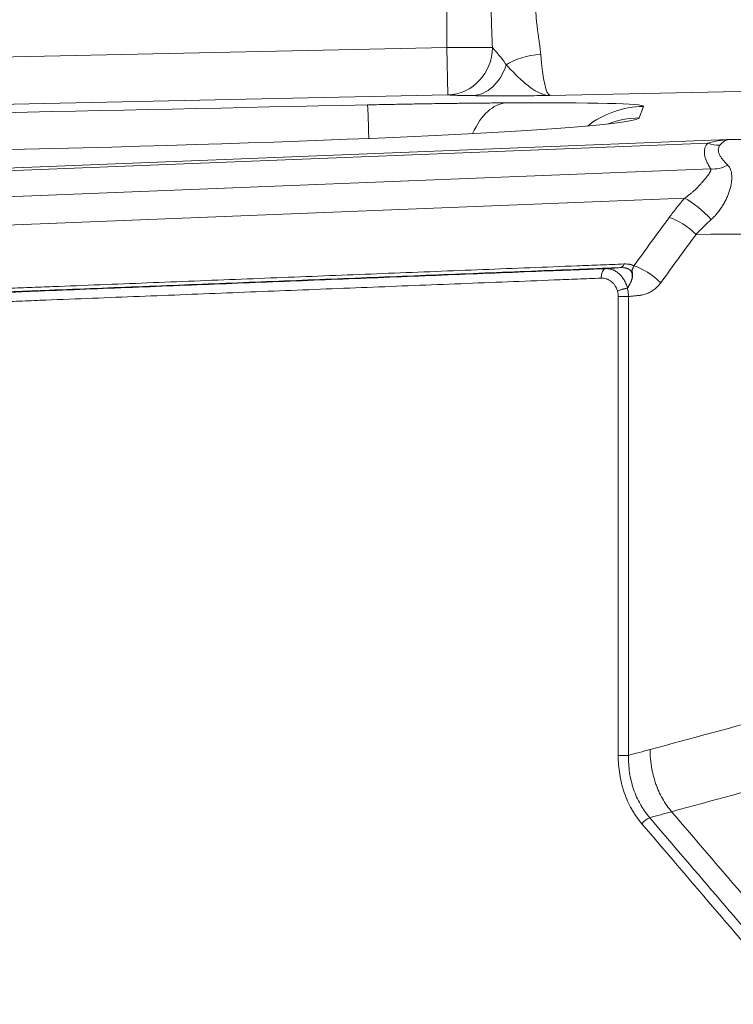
# Model space of a CAD drawing. Header units: millimetres. Extents: x -8 to 594, y 0 to 420.
# Tile 138 of 249: x 200.03 to 203.79, y 324.29 to 329.48. Entities that reach past the tile are written whole.
import ezdxf

# ---------------------------------------------------------------- set-up
doc = ezdxf.new("R2010")
doc.units = ezdxf.units.MM
doc.layers.add('1', color=7, linetype='Continuous', true_color=0xffffff)
doc.styles.add('Calibri', font='txt')
doc.dimstyles.get("Standard").update_dxf_attribs({"dimtxt": 0.18, "dimasz": 0.18, "dimexe": 0.18, "dimexo": 0.0625, "dimgap": 0.09, "dimtad": 0, "dimtih": 1, "dimtoh": 1, "dimdec": 4, "dimzin": 0, "dimdsep": 46, "dimtxsty": 'Standard', "dimcen": 0.09, "dimadec": 0, "dimazin": 0, "dimtfac": 1, "dimtdec": 4, "dimtofl": 0, "dimtmove": 0, "dimatfit": 3, "dimfxl": 0, "dimtolj": 1, "dimtzin": 0, "dimarcsym": 0})

# ---------------------------------------------------------------- blocks, each defined once
blk = doc.blocks.new('_U2')
at = {"layer": '1', "color": 18, "lineweight": 13}
for p, q in [((147.3703, 320.7005), (147.3703, 378.3797)), ((281.8205, 328.5466), (281.8205, 378.3797)), ((147.3703, 376.3797), (189.2994, 376.3797)), ((281.8205, 376.3797), (239.8915, 376.3797))]:
    blk.add_line(p, q, dxfattribs=at)
at = {"layer": '1', "color": 18}
for points in [[(147.3703, 376.3797), (150.8703, 377.3175), (150.8703, 375.4419)], [(281.8205, 376.3797), (278.3206, 375.4419), (278.3205, 377.3175)]]:
    blk.add_solid(points, dxfattribs=at)
at = {"layer": '1', "color": 18, "linetype": 'Continuous', "lineweight": 13, "char_height": 3.5, "attachment_point": 7, "line_spacing_factor": 1.399613, "style": 'Calibri'}
for s, insert in [('\\fCalibri|b0|i0;\\W1.0000;2.7', (190.9849, 373.3826)), ('\\fCalibri|b0|i0;\\W1.0000;LIFT POINT SPAN', (201.1354, 373.3826))]:
    blk.add_mtext(s, dxfattribs=dict(at, insert=insert))

msp = doc.modelspace()

# ---------------------------------------------------------------- linework, layer by layer
at = {"layer": '1', "color": 155, "linetype": 'Continuous', "lineweight": 13}
for p, q in [((202.2828, 329.3298), (202.2828, 330.0774)), ((197.437, 329.227), (202.2828, 329.3298)), ((202.2828, 329.3298), (202.5237, 329.3298)), ((202.2881, 329.08), (202.2828, 329.3298)), ((205.7652, 329.1388), (202.828, 329.0765)), ((202.2881, 329.08), (197.4423, 328.9772)), ((203.3189, 329.0198), (203.2966, 328.9593)), ((203.6586, 328.8259), (199.2344, 328.651)), ((199.3684, 328.5196), (203.6745, 328.6899)), ((203.5361, 328.5356), (199.3889, 328.3715)), ((203.2407, 328.0185), (203.1865, 328.0185)), ((203.1865, 325.6014), (203.1865, 328.0185)), ((203.2407, 328.0185), (203.2407, 325.6014)), ((203.1865, 325.6014), (203.2407, 325.6014))]:
    msp.add_line(p, q, dxfattribs=at)
at = {"layer": '1', "color": 155, "linetype": 'Continuous', "lineweight": 18}
msp.add_line((199.2059, 328.6643), (203.7648, 328.8447), dxfattribs=at)
at = {"layer": '1', "color": 155, "linetype": 'Continuous', "lineweight": 13}
for centre, major_axis, ratio, start_param, end_param in [((202.2828, 329.3298), (0.0182, 0.2493), 0.963363, 3.23935, 4.782712), ((202.7809, 329.1513), (-0.2496, -0.015), 0.565179, 4.690472, 5.513039), ((202.8351, 329.5766), (0.0056, 0.5002), 0.131127, 2.176042, 3.119658), ((202.4109, 329.3261), (0.0032, 0.25), 0.791757, 3.18446, 4.36514), ((214.2645, 329.272), (35.3698, 0.7497), 0.000555, 1.928946, 2.05392), ((201.8761, 328.5278), (0.0107, -0.4999), 0.007377, 2.272932, 3.115412), ((202.6051, 328.5383), (-0.003, 0.5), 0.499759, 0.030226, 0.825561), ((201.783, 328.9859), (1.5359, 0.0343), 0.026061, 6.272944, 7.296712), ((203.3295, 328.5201), (0.4693, -0.1724), 0.999605, 1.943968, 2.578992), ((203.3072, 328.4595), (0.4693, -0.1724), 0.999605, 1.943968, 2.288451), ((199.8634, 328.8884), (3.4334, 0.072), 0.028622, 6.12927, 6.271983), ((241.5059, 331.3276), (74.5, 1.5814), 0.02618, 4.180606, 4.258338), ((203.6969, 328.9515), (-0.1041, 0.1009), 0.884052, 1.996564, 2.46731), ((203.7127, 328.8154), (-0.121, -0.0799), 0.80469, 0.799445, 1.460689), ((203.604, 328.4463), (-0.1093, 0.0952), 0.239547, 4.213229, 5.57158), ((241.4175, 290.58), (60.875, 91.6626), 0.479922, 1.474935, 1.477813), ((203.5231, 328.3454), (-0.117, 0.0857), 0.327289, 4.292304, 5.54764), ((241.5165, 330.8279), (75, 1.5813), 0.026006, 4.181762, 4.258345), ((241.478, 290.4981), (60.7039, 91.6852), 0.479515, 1.47384, 1.476718), ((203.1943, 328.2203), (-0.002, 0.05), 0.573175, 3.171176, 4.026333), ((203.3367, 328.0906), (-0.1171, 0.0855), 0.32866, 4.289655, 5.547184), ((203.1246, 328.1151), (0.002, -0.05), 0.573273, 3.171165, 4.689603), ((203.2111, 328.0475), (-0.0481, -0.0136), 0.187703, 4.148045, 5.296912), ((203.2113, 328.0469), (0.0481, 0.0137), 0.188539, 1.010993, 2.155073), ((203.3399, 325.241), (0.038, 0.0325), 0.414267, 0.913679, 2.021792)]:
    msp.add_ellipse(centre, major_axis=major_axis, ratio=ratio, start_param=start_param, end_param=end_param, dxfattribs=at)
at = {"layer": '1', "color": 155, "linetype": 'Continuous', "lineweight": 18}
msp.add_ellipse((199.8634, 328.8884), major_axis=(3.4334, 0.072), ratio=0.028622, start_param=3.316601, end_param=6.12927, dxfattribs=at)
at = {"layer": '1', "color": 155, "linetype": 'Continuous', "lineweight": 13}
for points, knots in [([(202.5237, 329.3298), (202.5228, 329.3501), (202.5218, 329.3704), (202.5202, 329.411), (202.5195, 329.4314), (202.5183, 329.4722), (202.5173, 329.5132), (202.517, 329.5542), (202.517, 329.5748)], [0, 0, 0, 0, 0.25, 0.25, 0.5, 0.5, 0.75, 1, 1, 1, 1]), ([(202.7512, 329.5748), (202.7511, 329.5621), (202.7512, 329.5496), (202.752, 329.5246), (202.7526, 329.5122), (202.7544, 329.4876), (202.7554, 329.4754), (202.7579, 329.4512), (202.7593, 329.4392), (202.7616, 329.4213), (202.7624, 329.4153), (202.7636, 329.4064), (202.764, 329.4035), (202.7648, 329.3976), (202.7652, 329.3947), (202.7672, 329.3801), (202.7688, 329.3687), (202.7719, 329.3463), (202.7734, 329.3353), (202.776, 329.3136), (202.7771, 329.303), (202.7779, 329.2926)], [0, 0, 0, 0, 0.125, 0.125, 0.25, 0.25, 0.375, 0.375, 0.5, 0.5, 0.5625, 0.5625, 0.59375, 0.59375, 0.625, 0.625, 0.75, 0.75, 0.875, 0.875, 1, 1, 1, 1]), ([(202.5237, 329.3298), (202.5281, 329.3241), (202.5333, 329.318), (202.5449, 329.3048), (202.5512, 329.2977), (202.5643, 329.2826), (202.571, 329.2745), (202.5807, 329.2616), (202.5839, 329.2572), (202.5901, 329.2481), (202.5931, 329.2434), (202.5959, 329.2387)], [0, 0, 0, 0, 0.25, 0.25, 0.5, 0.5, 0.75, 0.75, 0.875, 0.875, 1, 1, 1, 1]), ([(202.5959, 329.2387), (202.6006, 329.2337), (202.6054, 329.2287), (202.6151, 329.2187), (202.62, 329.2137), (202.6298, 329.2038), (202.6347, 329.1988), (202.6446, 329.1889), (202.6495, 329.1841), (202.6644, 329.1697), (202.6742, 329.1604), (202.6939, 329.1429), (202.7036, 329.1346), (202.7158, 329.1251), (202.7182, 329.1232), (202.7231, 329.1196), (202.7255, 329.1178), (202.7328, 329.1127), (202.7376, 329.1094), (202.7521, 329.1003), (202.7616, 329.095), (202.7735, 329.0896), (202.7759, 329.0886), (202.7807, 329.0867), (202.7878, 329.084), (202.7997, 329.0804), (202.8115, 329.078), (202.8198, 329.077), (202.8239, 329.0767), (202.8257, 329.0766), (202.8269, 329.0766), (202.8275, 329.0765), (202.828, 329.0765)], [0, 0, 0, 0, 0.0625, 0.0625, 0.125, 0.125, 0.1875, 0.1875, 0.25, 0.25, 0.375, 0.375, 0.5, 0.5, 0.53125, 0.53125, 0.5625, 0.5625, 0.625, 0.625, 0.75, 0.75, 0.78125, 0.78125, 0.8125, 0.875, 0.9375, 0.96875, 0.984375, 0.992188, 0.992188, 1, 1, 1, 1]), ([(202.4162, 329.0763), (202.4091, 329.0764), (202.4021, 329.0765), (202.3885, 329.0767), (202.3819, 329.0768), (202.3692, 329.077), (202.363, 329.0771), (202.3512, 329.0774), (202.3455, 329.0775), (202.3292, 329.078), (202.3194, 329.0783), (202.302, 329.0791), (202.2944, 329.0795), (202.2881, 329.08)], [0, 0, 0, 0, 0.125, 0.125, 0.25, 0.25, 0.375, 0.375, 0.5, 0.5, 0.75, 0.75, 1, 1, 1, 1]), ([(202.828, 329.0765), (202.809, 329.0764), (202.7901, 329.0763), (202.7523, 329.0761), (202.7335, 329.076), (202.6962, 329.0758), (202.6777, 329.0758), (202.6549, 329.0757), (202.6503, 329.0757), (202.6412, 329.0756), (202.6277, 329.0756), (202.6144, 329.0756), (202.5703, 329.0755), (202.5365, 329.0755), (202.4889, 329.0757), (202.4736, 329.0758), (202.444, 329.076), (202.4297, 329.0761), (202.4162, 329.0763)], [0, 0, 0, 0, 0.125, 0.125, 0.25, 0.25, 0.375, 0.375, 0.40625, 0.40625, 0.4375, 0.5, 0.5, 0.75, 0.75, 0.875, 0.875, 1, 1, 1, 1]), ([(201.8655, 329.0275), (201.8974, 329.0282), (201.961, 329.0295), (202.0555, 329.0313), (202.1178, 329.0324), (202.1798, 329.0334), (202.2106, 329.0339), (202.2719, 329.0348), (202.3024, 329.0352), (202.3403, 329.0357), (202.3479, 329.0358), (202.363, 329.0359), (202.3705, 329.036), (202.393, 329.0363), (202.4079, 329.0365), (202.4522, 329.0369), (202.4814, 329.0372), (202.5386, 329.0377), (202.5668, 329.0379), (202.5945, 329.0381)], [0, 0, 0, 0, 0.125, 0.25, 0.375, 0.375, 0.5, 0.5, 0.625, 0.625, 0.65625, 0.65625, 0.6875, 0.6875, 0.75, 0.75, 0.875, 0.875, 1, 1, 1, 1]), ([(203.6586, 328.8259), (203.6765, 328.8313), (203.6942, 328.8354), (203.7207, 328.8401), (203.7295, 328.8414), (203.7427, 328.8429), (203.7493, 328.8436), (203.7571, 328.8442), (203.7604, 328.8444), (203.7626, 328.8445), (203.7637, 328.8446), (203.7648, 328.8447)], [0, 0, 0, 0, 0.5, 0.5, 0.75, 0.75, 0.875, 0.9375, 0.96875, 0.96875, 1, 1, 1, 1]), ([(203.7648, 328.8447), (203.7644, 328.8446), (203.7639, 328.8445), (203.7631, 328.8444), (203.7618, 328.8442), (203.7605, 328.8439), (203.758, 328.8432), (203.7563, 328.8426), (203.7512, 328.8404), (203.7477, 328.8385), (203.7408, 328.8336), (203.7373, 328.8306), (203.7301, 328.8237), (203.7264, 328.8197), (203.7225, 328.8151)], [0, 0, 0, 0, 0.03125, 0.03125, 0.0625, 0.125, 0.125, 0.25, 0.25, 0.5, 0.5, 0.75, 0.75, 1, 1, 1, 1]), ([(203.6745, 328.6899), (203.6703, 328.6963), (203.6664, 328.7026), (203.6594, 328.7151), (203.6562, 328.7213), (203.6506, 328.7335), (203.6482, 328.7396), (203.6443, 328.7516), (203.6427, 328.7575), (203.6412, 328.7663), (203.6408, 328.7692), (203.6405, 328.7735), (203.6404, 328.775), (203.6403, 328.7778), (203.6402, 328.7793), (203.6404, 328.7863), (203.641, 328.7918), (203.6437, 328.8023), (203.6456, 328.8074), (203.651, 328.817), (203.6544, 328.8216), (203.6586, 328.8259)], [0, 0, 0, 0, 0.125, 0.125, 0.25, 0.25, 0.375, 0.375, 0.5, 0.5, 0.5625, 0.5625, 0.59375, 0.59375, 0.625, 0.625, 0.75, 0.75, 0.875, 0.875, 1, 1, 1, 1]), ([(203.7225, 328.8151), (203.7195, 328.8116), (203.7173, 328.8078), (203.7145, 328.7998), (203.7139, 328.7957), (203.7139, 328.7904), (203.7139, 328.7893), (203.7141, 328.7871), (203.7142, 328.786), (203.7147, 328.7827), (203.7151, 328.7805), (203.717, 328.7738), (203.7187, 328.7693), (203.723, 328.7603), (203.7256, 328.7557), (203.7315, 328.7466), (203.7348, 328.7421), (203.742, 328.7329), (203.7459, 328.7283), (203.7543, 328.7191), (203.7587, 328.7145), (203.7633, 328.7099)], [0, 0, 0, 0, 0.125, 0.125, 0.25, 0.25, 0.28125, 0.28125, 0.3125, 0.3125, 0.375, 0.375, 0.5, 0.5, 0.625, 0.625, 0.75, 0.75, 0.875, 0.875, 1, 1, 1, 1]), ([(203.5361, 328.5356), (203.5451, 328.5416), (203.5537, 328.548), (203.566, 328.5581), (203.57, 328.5615), (203.5759, 328.5667), (203.5779, 328.5684), (203.5818, 328.5719), (203.5837, 328.5737), (203.5931, 328.5825), (203.6002, 328.5896), (203.6104, 328.6001), (203.6138, 328.6036), (203.6203, 328.6106), (203.6234, 328.6141), (203.6296, 328.6209), (203.6326, 328.6243), (203.6383, 328.6309), (203.6411, 328.6342), (203.6452, 328.639), (203.6465, 328.6407), (203.6491, 328.6439), (203.6504, 328.6455), (203.6542, 328.6502), (203.6566, 328.6533), (203.661, 328.6593), (203.6631, 328.6623), (203.6669, 328.6681), (203.6687, 328.671), (203.6705, 328.6745), (203.6709, 328.6752), (203.6716, 328.6766), (203.6719, 328.6773), (203.6728, 328.6794), (203.6733, 328.6808), (203.6741, 328.6835), (203.6744, 328.6848), (203.6747, 328.6874), (203.6747, 328.6887), (203.6745, 328.6899)], [0, 0, 0, 0, 0.125, 0.125, 0.1875, 0.1875, 0.21875, 0.21875, 0.25, 0.25, 0.375, 0.375, 0.4375, 0.4375, 0.5, 0.5, 0.5625, 0.5625, 0.625, 0.625, 0.65625, 0.65625, 0.6875, 0.6875, 0.75, 0.75, 0.8125, 0.8125, 0.875, 0.875, 0.890625, 0.890625, 0.90625, 0.90625, 0.9375, 0.9375, 0.96875, 0.96875, 1, 1, 1, 1]), ([(203.7633, 328.7099), (203.7668, 328.7065), (203.7698, 328.7027), (203.7736, 328.6967), (203.7748, 328.6945), (203.7764, 328.6913), (203.7769, 328.6902), (203.7779, 328.6879), (203.7784, 328.6867), (203.7806, 328.6808), (203.782, 328.6759), (203.784, 328.6655), (203.7846, 328.6601), (203.7851, 328.6516), (203.7852, 328.6487), (203.7852, 328.6427), (203.7851, 328.6397), (203.7847, 328.6335), (203.7844, 328.6303), (203.7839, 328.6256), (203.7837, 328.624), (203.7833, 328.6207), (203.7831, 328.6191), (203.7819, 328.611), (203.7806, 328.6044), (203.7774, 328.591), (203.7756, 328.5842), (203.7723, 328.5738), (203.7712, 328.5703), (203.7687, 328.5632), (203.7674, 328.5597), (203.7633, 328.5491), (203.7603, 328.5421), (203.7539, 328.5282), (203.7505, 328.5213), (203.7431, 328.5077), (203.7392, 328.501), (203.734, 328.4927), (203.7329, 328.4911), (203.7308, 328.4878), (203.7297, 328.4861), (203.7264, 328.4812), (203.7242, 328.478), (203.7173, 328.4686), (203.7126, 328.4625), (203.7028, 328.4507), (203.6978, 328.445), (203.6874, 328.4341), (203.682, 328.4288), (203.6764, 328.4237)], [0, 0, 0, 0, 0.0625, 0.0625, 0.09375, 0.09375, 0.109375, 0.109375, 0.125, 0.125, 0.1875, 0.1875, 0.25, 0.25, 0.28125, 0.28125, 0.3125, 0.3125, 0.34375, 0.34375, 0.359375, 0.359375, 0.375, 0.375, 0.4375, 0.4375, 0.5, 0.5, 0.53125, 0.53125, 0.5625, 0.5625, 0.625, 0.625, 0.6875, 0.6875, 0.75, 0.75, 0.765625, 0.765625, 0.78125, 0.78125, 0.8125, 0.8125, 0.875, 0.875, 0.9375, 0.9375, 1, 1, 1, 1]), ([(203.4552, 328.4346), (203.4678, 328.4518), (203.4808, 328.4688), (203.5078, 328.5024), (203.5218, 328.5191), (203.5361, 328.5356)], [0, 0, 0, 0, 0.5, 0.5, 1, 1, 1, 1]), ([(203.6764, 328.4237), (203.6624, 328.411), (203.6487, 328.3981), (203.622, 328.372), (203.6091, 328.3588), (203.5964, 328.3454)], [0, 0, 0, 0, 0.5, 0.5, 1, 1, 1, 1]), ([(203.1972, 328.1704), (203.1558, 328.1687), (203.1144, 328.1671), (203.0317, 328.1638), (202.9903, 328.1622), (202.8662, 328.1573), (202.7834, 328.154), (202.6179, 328.1474), (202.5352, 328.1442), (202.3697, 328.1376), (202.287, 328.1343), (202.0387, 328.1245), (201.8732, 328.118), (201.625, 328.1082), (201.5423, 328.1049), (201.3768, 328.0984), (201.294, 328.0951), (201.1286, 328.0885), (201.0458, 328.0852), (200.8803, 328.0787), (200.7976, 328.0754), (200.6321, 328.0689), (200.5494, 328.0657), (200.3839, 328.0591), (200.3011, 328.0558), (200.177, 328.0509), (200.0943, 328.0476), (200.0115, 328.0444), (199.9288, 328.0411), (199.8874, 328.0395), (199.8047, 328.0362), (199.7633, 328.0345), (199.6805, 328.0312), (199.6392, 328.0296), (199.5564, 328.0264), (199.5151, 328.0247), (199.453, 328.0223), (199.4323, 328.0214), (199.3909, 328.0198), (199.3702, 328.019), (199.3392, 328.0178), (199.3289, 328.0174), (199.3082, 328.0166), (199.2979, 328.0162), (199.2772, 328.0154), (199.2669, 328.015), (199.2462, 328.0142), (199.2358, 328.0137), (199.2255, 328.0133)], [0, 0, 0, 0, 0.03125, 0.03125, 0.0625, 0.0625, 0.125, 0.125, 0.1875, 0.1875, 0.25, 0.25, 0.375, 0.375, 0.4375, 0.4375, 0.5, 0.5, 0.5625, 0.5625, 0.625, 0.625, 0.6875, 0.6875, 0.75, 0.75, 0.78125, 0.8125, 0.8125, 0.84375, 0.84375, 0.875, 0.875, 0.90625, 0.90625, 0.9375, 0.9375, 0.953125, 0.953125, 0.96875, 0.96875, 0.976562, 0.976562, 0.984375, 0.984375, 0.992187, 0.992187, 1, 1, 1, 1]), ([(199.2458, 328.0324), (199.2562, 328.0329), (199.2665, 328.0333), (199.2872, 328.0341), (199.2976, 328.0345), (199.3182, 328.0353), (199.3286, 328.0357), (199.3493, 328.0365), (199.3596, 328.0369), (199.3906, 328.0381), (199.4113, 328.0389), (199.4527, 328.0406), (199.5148, 328.043), (199.5768, 328.0455), (199.6596, 328.0487), (199.7009, 328.0504), (199.7837, 328.0537), (199.8251, 328.0553), (199.9078, 328.0586), (199.9492, 328.0602), (200.0319, 328.0635), (200.1147, 328.0667), (200.1974, 328.07), (200.3215, 328.0749), (200.4043, 328.0782), (200.5698, 328.0848), (200.6525, 328.088), (200.818, 328.0946), (200.9008, 328.0978), (201.0663, 328.1044), (201.149, 328.1077), (201.3145, 328.1142), (201.3973, 328.1175), (201.5628, 328.124), (201.6455, 328.1273), (201.8938, 328.1371), (202.0593, 328.1437), (202.3075, 328.1535), (202.3902, 328.1568), (202.5557, 328.1633), (202.6385, 328.1666), (202.804, 328.1731), (202.8867, 328.1764), (203.0109, 328.1813), (203.0522, 328.1829), (203.135, 328.1862), (203.1764, 328.1879), (203.2177, 328.1895)], [0, 0, 0, 0, 0.007812, 0.007812, 0.015625, 0.015625, 0.023437, 0.023437, 0.03125, 0.03125, 0.046875, 0.046875, 0.0625, 0.09375, 0.09375, 0.125, 0.125, 0.15625, 0.15625, 0.1875, 0.1875, 0.21875, 0.25, 0.25, 0.3125, 0.3125, 0.375, 0.375, 0.4375, 0.4375, 0.5, 0.5, 0.5625, 0.5625, 0.625, 0.625, 0.75, 0.75, 0.8125, 0.8125, 0.875, 0.875, 0.9375, 0.9375, 0.96875, 0.96875, 1, 1, 1, 1]), ([(203.2346, 328.0625), (203.2357, 328.0641), (203.2368, 328.0657), (203.2389, 328.0689), (203.2399, 328.0705), (203.2428, 328.0753), (203.2447, 328.0784), (203.2481, 328.0848), (203.2497, 328.088), (203.2527, 328.0944), (203.254, 328.0976), (203.2558, 328.1024), (203.2563, 328.104), (203.2574, 328.1072), (203.2578, 328.1088), (203.2591, 328.1135), (203.2597, 328.1167), (203.2606, 328.1228), (203.2608, 328.1259), (203.2608, 328.1303), (203.2607, 328.1318), (203.2605, 328.134), (203.2604, 328.1347), (203.2602, 328.1361), (203.2596, 328.1396), (203.2585, 328.143), (203.2563, 328.148), (203.2549, 328.1504), (203.2527, 328.1532), (203.2523, 328.1537), (203.2513, 328.1548), (203.2508, 328.1553), (203.2493, 328.1569), (203.2482, 328.1578), (203.2448, 328.1605), (203.2422, 328.1622), (203.238, 328.1642), (203.2365, 328.1649), (203.2342, 328.1658), (203.2335, 328.1661), (203.2319, 328.1666), (203.2311, 328.1669), (203.2294, 328.1674), (203.2286, 328.1676), (203.2269, 328.168), (203.2243, 328.1686), (203.2217, 328.1691), (203.2164, 328.1699), (203.2127, 328.1702), (203.2051, 328.1706), (203.2012, 328.1705), (203.1972, 328.1704)], [0, 0, 0, 0, 0.03125, 0.03125, 0.0625, 0.0625, 0.125, 0.125, 0.1875, 0.1875, 0.25, 0.25, 0.28125, 0.28125, 0.3125, 0.3125, 0.375, 0.375, 0.4375, 0.4375, 0.46875, 0.46875, 0.484375, 0.484375, 0.5, 0.5625, 0.5625, 0.625, 0.625, 0.640625, 0.640625, 0.65625, 0.65625, 0.6875, 0.6875, 0.75, 0.75, 0.78125, 0.78125, 0.796875, 0.796875, 0.8125, 0.8125, 0.828125, 0.828125, 0.84375, 0.875, 0.875, 0.9375, 0.9375, 1, 1, 1, 1]), ([(203.2177, 328.1895), (203.2226, 328.1897), (203.2273, 328.1897), (203.2365, 328.1891), (203.241, 328.1886), (203.2474, 328.1874), (203.2506, 328.1867), (203.2537, 328.1859), (203.2557, 328.1853), (203.2567, 328.185), (203.2617, 328.1833), (203.2654, 328.1817), (203.2688, 328.1799)], [0, 0, 0, 0, 0.25, 0.25, 0.5, 0.5, 0.625, 0.6875, 0.6875, 0.75, 0.75, 1, 1, 1, 1]), ([(203.2346, 328.0619), (203.2383, 328.0672), (203.2417, 328.0726), (203.2479, 328.0833), (203.2507, 328.0886), (203.2537, 328.0954), (203.2543, 328.0967), (203.2554, 328.0994), (203.257, 328.1034), (203.2592, 328.11), (203.2605, 328.1152), (203.2612, 328.1191), (203.2615, 328.1204), (203.2618, 328.123), (203.262, 328.1243), (203.2623, 328.128), (203.2624, 328.1305), (203.2623, 328.1353), (203.2621, 328.1376), (203.2616, 328.141), (203.2614, 328.1421), (203.2609, 328.1443), (203.2607, 328.1454), (203.2602, 328.1475), (203.26, 328.1485), (203.2596, 328.1505), (203.2594, 328.1515), (203.2591, 328.1535), (203.259, 328.1544), (203.2591, 328.1563), (203.2592, 328.1572), (203.2596, 328.1587), (203.2597, 328.1592), (203.2601, 328.1602), (203.2603, 328.1607), (203.2609, 328.1622), (203.2614, 328.1632), (203.2625, 328.1654), (203.2631, 328.1666), (203.2643, 328.1689), (203.2649, 328.1702), (203.2667, 328.174), (203.2679, 328.1768), (203.2688, 328.1799)], [0, 0, 0, 0, 0.125, 0.125, 0.25, 0.25, 0.28125, 0.28125, 0.3125, 0.375, 0.4375, 0.4375, 0.46875, 0.46875, 0.5, 0.5, 0.5625, 0.5625, 0.625, 0.625, 0.65625, 0.65625, 0.6875, 0.6875, 0.71875, 0.71875, 0.75, 0.75, 0.78125, 0.78125, 0.8125, 0.8125, 0.828125, 0.828125, 0.84375, 0.84375, 0.875, 0.875, 0.90625, 0.90625, 0.9375, 0.9375, 1, 1, 1, 1]), ([(203.0959, 328.1151), (203.0549, 328.1135), (203.0138, 328.1118), (202.9317, 328.1086), (202.8906, 328.107), (202.7674, 328.1021), (202.6853, 328.0988), (202.521, 328.0923), (202.4389, 328.0891), (202.2747, 328.0826), (202.1925, 328.0794), (201.9462, 328.0696), (201.7819, 328.0631), (201.5355, 328.0534), (201.4534, 328.0501), (201.2892, 328.0436), (201.207, 328.0404), (201.0428, 328.0339), (200.9607, 328.0306), (200.7964, 328.0241), (200.7143, 328.0209), (200.55, 328.0144), (200.4679, 328.0112), (200.3037, 328.0047), (200.2215, 328.0014), (200.0984, 327.9965), (200.0162, 327.9933), (199.9341, 327.99), (199.852, 327.9868), (199.8109, 327.9852), (199.7288, 327.9819), (199.6877, 327.9803), (199.6056, 327.977), (199.5645, 327.9754), (199.4824, 327.9722), (199.4414, 327.9706), (199.3592, 327.9673), (199.3182, 327.9656), (199.2566, 327.9632), (199.236, 327.9625), (199.2052, 327.9613), (199.195, 327.9609), (199.1744, 327.9601), (199.1642, 327.9596), (199.1539, 327.9592)], [0, 0, 0, 0, 0.03125, 0.03125, 0.0625, 0.0625, 0.125, 0.125, 0.1875, 0.1875, 0.25, 0.25, 0.375, 0.375, 0.4375, 0.4375, 0.5, 0.5, 0.5625, 0.5625, 0.625, 0.625, 0.6875, 0.6875, 0.75, 0.75, 0.78125, 0.8125, 0.8125, 0.84375, 0.84375, 0.875, 0.875, 0.90625, 0.90625, 0.9375, 0.9375, 0.96875, 0.96875, 0.984375, 0.984375, 0.992187, 0.992187, 1, 1, 1, 1]), ([(199.1795, 328.0091), (199.1898, 328.0095), (199.2001, 328.01), (199.2206, 328.0108), (199.2309, 328.0112), (199.2617, 328.0124), (199.2822, 328.0131), (199.3438, 328.0155), (199.3849, 328.0172), (199.467, 328.0205), (199.5081, 328.0221), (199.5902, 328.0253), (199.6313, 328.0269), (199.7134, 328.0302), (199.7544, 328.0318), (199.8366, 328.0351), (199.8776, 328.0367), (199.9598, 328.0399), (200.0419, 328.0432), (200.124, 328.0464), (200.2472, 328.0513), (200.3294, 328.0546), (200.4936, 328.0611), (200.5757, 328.0643), (200.74, 328.0708), (200.8221, 328.074), (200.9864, 328.0805), (201.0685, 328.0838), (201.2328, 328.0903), (201.3149, 328.0935), (201.4792, 328.1), (201.5613, 328.1033), (201.8077, 328.113), (201.9719, 328.1195), (202.2183, 328.1293), (202.3005, 328.1325), (202.4647, 328.139), (202.5469, 328.1423), (202.7111, 328.1488), (202.7932, 328.152), (202.9164, 328.1569), (202.9575, 328.1585), (203.0396, 328.1617), (203.0807, 328.1634), (203.1218, 328.165)], [0, 0, 0, 0, 0.007812, 0.007812, 0.015625, 0.015625, 0.03125, 0.03125, 0.0625, 0.0625, 0.09375, 0.09375, 0.125, 0.125, 0.15625, 0.15625, 0.1875, 0.1875, 0.21875, 0.25, 0.25, 0.3125, 0.3125, 0.375, 0.375, 0.4375, 0.4375, 0.5, 0.5, 0.5625, 0.5625, 0.625, 0.625, 0.75, 0.75, 0.8125, 0.8125, 0.875, 0.875, 0.9375, 0.9375, 0.96875, 0.96875, 1, 1, 1, 1]), ([(203.1824, 328.0475), (203.1809, 328.0529), (203.179, 328.058), (203.1761, 328.0641), (203.1755, 328.0654), (203.1743, 328.0677), (203.1724, 328.0712), (203.1704, 328.0746), (203.166, 328.081), (203.1628, 328.085), (203.1585, 328.0895), (203.1576, 328.0904), (203.1558, 328.0922), (203.1549, 328.093), (203.1521, 328.0955), (203.1502, 328.0971), (203.1444, 328.1015), (203.1403, 328.104), (203.134, 328.1072), (203.1319, 328.1082), (203.1286, 328.1096), (203.1275, 328.11), (203.1253, 328.1108), (203.1242, 328.1112), (203.1186, 328.1129), (203.1142, 328.1139), (203.1051, 328.1151), (203.1005, 328.1153), (203.0959, 328.1151)], [0, 0, 0, 0, 0.125, 0.125, 0.15625, 0.15625, 0.1875, 0.25, 0.25, 0.375, 0.375, 0.40625, 0.40625, 0.4375, 0.4375, 0.5, 0.5, 0.625, 0.625, 0.6875, 0.6875, 0.71875, 0.71875, 0.75, 0.75, 0.875, 0.875, 1, 1, 1, 1]), ([(203.1218, 328.165), (203.1278, 328.1652), (203.1398, 328.1644), (203.1516, 328.1612), (203.1589, 328.1584), (203.1603, 328.1578), (203.1625, 328.1568), (203.1632, 328.1565), (203.1647, 328.1558), (203.1683, 328.1541), (203.1718, 328.1522), (203.18, 328.1471), (203.1852, 328.1432), (203.1928, 328.1364), (203.1953, 328.134), (203.1989, 328.1302), (203.2001, 328.1289), (203.2024, 328.1262), (203.2036, 328.1249), (203.2092, 328.1179), (203.2133, 328.112), (203.2189, 328.1024), (203.2207, 328.0991), (203.2232, 328.0939), (203.224, 328.0922), (203.2256, 328.0887), (203.2264, 328.0869), (203.2301, 328.0778), (203.2326, 328.0703), (203.2346, 328.0625)], [0, 0, 0, 0, 0.125, 0.25, 0.25, 0.28125, 0.28125, 0.296875, 0.296875, 0.3125, 0.375, 0.375, 0.5, 0.5, 0.5625, 0.5625, 0.59375, 0.59375, 0.625, 0.625, 0.75, 0.75, 0.8125, 0.8125, 0.84375, 0.84375, 0.875, 0.875, 1, 1, 1, 1]), ([(203.4104, 328.0906), (203.4053, 328.0837), (203.3999, 328.0772), (203.3884, 328.0653), (203.3822, 328.0599), (203.3725, 328.0525), (203.3692, 328.0501), (203.3641, 328.0468), (203.3624, 328.0458), (203.3589, 328.0437), (203.3571, 328.0427), (203.3483, 328.0379), (203.341, 328.0347), (203.3299, 328.0308), (203.3262, 328.0297), (203.3186, 328.0277), (203.3148, 328.0269), (203.309, 328.0258), (203.307, 328.0255), (203.3031, 328.0249), (203.3012, 328.0246), (203.2953, 328.0239), (203.2914, 328.0234), (203.2836, 328.0226), (203.2797, 328.0222), (203.2719, 328.0214), (203.268, 328.021), (203.2563, 328.0199), (203.2485, 328.0192), (203.2407, 328.0185)], [0, 0, 0, 0, 0.125, 0.125, 0.25, 0.25, 0.3125, 0.3125, 0.34375, 0.34375, 0.375, 0.375, 0.5, 0.5, 0.5625, 0.5625, 0.625, 0.625, 0.65625, 0.65625, 0.6875, 0.6875, 0.75, 0.75, 0.8125, 0.8125, 0.875, 0.875, 1, 1, 1, 1]), ([(203.3546, 325.6323), (203.7864, 325.7495), (204.2207, 325.866), (205.0946, 326.098), (205.5341, 326.2133), (206.4184, 326.4428), (207.3075, 326.6711), (208.2064, 326.8967), (208.6582, 327.0089)], [0, 0, 0, 0, 0.25, 0.25, 0.5, 0.5, 0.75, 1, 1, 1, 1]), ([(208.7403, 326.6793), (208.2911, 326.5672), (207.8444, 326.4546), (207.1779, 326.2846), (206.8455, 326.1994), (206.5145, 326.1139), (206.2942, 326.0567), (206.1841, 326.0281), (205.6347, 325.8849), (204.7609, 325.6545), (203.8972, 325.4218), (203.468, 325.3048)], [0, 0, 0, 0, 0.25, 0.25, 0.375, 0.4375, 0.4375, 0.5, 0.5, 0.75, 1, 1, 1, 1]), ([(203.468, 325.3048), (203.4589, 325.3154), (203.4418, 325.3376), (203.4267, 325.3616), (203.4126, 325.3865), (203.406, 325.3995), (203.3985, 325.4162), (203.397, 325.4196), (203.3949, 325.4247), (203.3942, 325.4264), (203.3928, 325.4299), (203.3893, 325.4384), (203.3861, 325.4471), (203.3788, 325.4682), (203.3746, 325.4824), (203.3674, 325.5114), (203.3643, 325.5261), (203.3607, 325.5485), (203.3596, 325.556), (203.3583, 325.5674), (203.3578, 325.5712), (203.3571, 325.5788), (203.3567, 325.5826), (203.3552, 325.6017), (203.3546, 325.617), (203.3546, 325.6323)], [0, 0, 0, 0, 0.125, 0.25, 0.25, 0.375, 0.375, 0.40625, 0.40625, 0.421875, 0.421875, 0.4375, 0.5, 0.5, 0.625, 0.625, 0.75, 0.75, 0.8125, 0.8125, 0.84375, 0.84375, 0.875, 0.875, 1, 1, 1, 1]), ([(203.3112, 325.241), (203.3012, 325.2527), (203.2917, 325.2649), (203.2805, 325.281), (203.2783, 325.2843), (203.274, 325.2908), (203.2718, 325.2941), (203.2655, 325.3042), (203.2615, 325.311), (203.2499, 325.3316), (203.2356, 325.36), (203.2237, 325.3901), (203.2158, 325.4132), (203.2133, 325.4211), (203.2097, 325.433), (203.2086, 325.437), (203.2064, 325.445), (203.2054, 325.449), (203.2004, 325.4691), (203.1971, 325.4853), (203.1918, 325.518), (203.1878, 325.551), (203.1865, 325.5845), (203.1865, 325.6014)], [0, 0, 0, 0, 0.125, 0.125, 0.15625, 0.15625, 0.1875, 0.1875, 0.25, 0.25, 0.375, 0.5, 0.5, 0.5625, 0.5625, 0.59375, 0.59375, 0.625, 0.625, 0.75, 0.75, 0.875, 1, 1, 1, 1]), ([(203.2407, 325.6014), (203.2404, 325.586), (203.2408, 325.5707), (203.2427, 325.5405), (203.2442, 325.5254), (203.2487, 325.4956), (203.2515, 325.4808), (203.2559, 325.4625), (203.2568, 325.4589), (203.2587, 325.4516), (203.2597, 325.4479), (203.2628, 325.4371), (203.2651, 325.4299), (203.2722, 325.4088), (203.2829, 325.3814), (203.2959, 325.3556), (203.3066, 325.3368), (203.3103, 325.3306), (203.3161, 325.3215), (203.3181, 325.3185), (203.3221, 325.3125), (203.3241, 325.3096), (203.3344, 325.295), (203.3432, 325.2839), (203.3524, 325.2733)], [0, 0, 0, 0, 0.125, 0.125, 0.25, 0.25, 0.375, 0.375, 0.40625, 0.40625, 0.4375, 0.4375, 0.5, 0.5, 0.625, 0.75, 0.75, 0.8125, 0.8125, 0.84375, 0.84375, 0.875, 0.875, 1, 1, 1, 1])]:
    msp.add_open_spline(points, degree=3, knots=knots, dxfattribs=at)
for points in [[(203.1218, 328.165), (203.1469, 328.1668), (203.172, 328.1686), (203.1972, 328.1704)], [(203.2346, 328.0625), (203.2346, 328.0623), (203.2346, 328.0621), (203.2346, 328.0619)], [(203.2407, 328.0185), (203.2405, 328.0259), (203.2393, 328.0406), (203.2365, 328.0548), (203.2346, 328.0619)], [(203.1826, 328.0469), (203.1825, 328.0471), (203.1825, 328.0473), (203.1824, 328.0475)], [(203.1826, 328.0469), (203.1839, 328.0423), (203.1859, 328.033), (203.1865, 328.0233), (203.1865, 328.0185)], [(203.3546, 325.6323), (203.3166, 325.622), (203.2787, 325.6117), (203.2407, 325.6014)], [(203.468, 325.3048), (203.4295, 325.2943), (203.3909, 325.2838), (203.3524, 325.2733)], [(203.3524, 325.2733), (203.6009, 324.9828), (203.8494, 324.6924), (204.0981, 324.4021)], [(204.2141, 324.434), (203.9654, 324.7243), (203.7167, 325.0146), (203.468, 325.3048)], [(204.057, 324.3698), (203.8083, 324.6601), (203.5597, 324.9505), (203.3112, 325.241)]]:
    msp.add_open_spline(points, degree=3, dxfattribs=at)

# ---------------------------------------------------------------- dimensions: what is measured, and where the dimension line sits
at = {"layer": '1', "color": 18, "linetype": 'Continuous', "lineweight": 13}
dim = msp.add_linear_dim(base=(281.8205, 376.3797), p1=(147.3703, 320.7005), p2=(281.8205, 327.0466), text=' <> \\fCalibri|b0|i0;\\C18;{\\H1.00x;\\fCalibri|b0|i0;LIFT POINT SPAN\\fCalibri|b0|i0;}\\C18;', dimstyle='Standard', override={"dimtxt": 3.5, "dimasz": 3.5, "dimexe": 2, "dimexo": 0, "dimgap": 1.5, "dimtih": 0, "dimtoh": 0, "dimdec": 1, "dimlfac": 0.02, "dimdsep": 46, "dimlunit": 2, "dimtxsty": 'Calibri', "dimsah": 1, "dimse1": 0, "dimse2": 0, "dimsd1": 0, "dimsd2": 0, "dimclrd": 18, "dimclre": 18, "dimclrt": 18, "dimtol": 0, "dimtm": -0.1, "dimtfac": 1, "dimtdec": 2, "dimtofl": 1, "dimtmove": 0, "dimlwd": 13, "dimlwe": 13}, dxfattribs=at)
dim.commit()
dim.dimension.update_dxf_attribs({"geometry": '_U2', "text_midpoint": (214.5954, 376.3797), "dimtype": 160})

doc.saveas('drawing.dxf')
